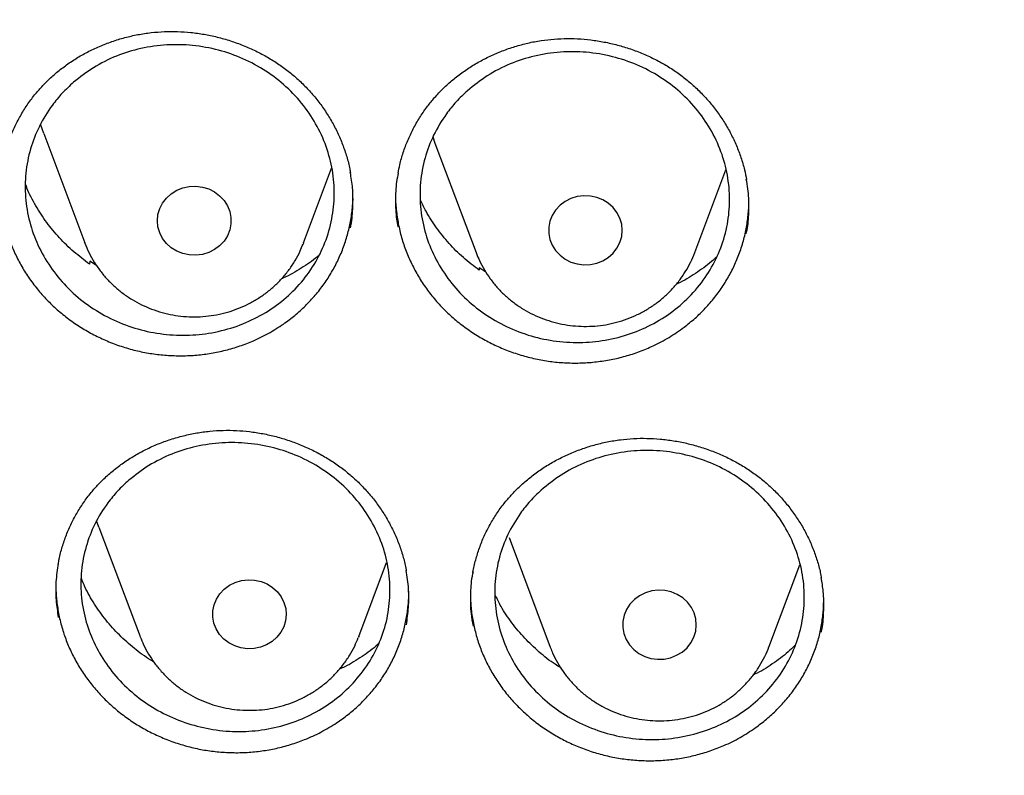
# Model space of a CAD drawing. Header units: millimetres. Extents: x 8 to 1577, y 12 to 2536.
# Tile 70 of 108: x 750 to 761, y 2127 to 2135. Entities that reach past the tile are written whole.
import ezdxf

# ---------------------------------------------------------------- set-up
doc = ezdxf.new("R2010")
doc.units = ezdxf.units.MM

msp = doc.modelspace()

# ---------------------------------------------------------------- linework, layer by layer
at = {"color": 7, "linetype": 'Continuous', "lineweight": 30}
for p, q in [((750.564, 2133.834), (750.529, 2133.936)), ((750.564, 2133.834), (751.011, 2132.646)), ((754.79, 2133.799), (754.814, 2133.73)), ((754.814, 2133.73), (755.261, 2132.542)), ((753.387, 2132.646), (753.692, 2133.457)), ((757.637, 2132.542), (757.975, 2133.44)), ((751.011, 2132.646), (751.008, 2132.654)), ((753.387, 2132.646), (753.383, 2132.634)), ((755.261, 2132.542), (755.265, 2132.531)), ((757.637, 2132.542), (757.64, 2132.55)), ((751.065, 2132.447), (751.063, 2132.416)), ((751.138, 2132.402), (751.065, 2132.447)), ((755.296, 2132.377), (755.294, 2132.351)), ((755.364, 2132.334), (755.296, 2132.377)), ((751.164, 2129.561), (751.139, 2129.63)), ((751.164, 2129.561), (751.611, 2128.372)), ((755.619, 2129.447), (756.066, 2128.258)), ((753.987, 2128.372), (754.289, 2129.177)), ((758.442, 2128.258), (758.778, 2129.152)), ((753.987, 2128.372), (753.982, 2128.36)), ((756.066, 2128.258), (756.07, 2128.248))]:
    msp.add_line(p, q, dxfattribs=at)
at = {"color": 7, "linetype": 'Continuous', "lineweight": 30, "flags": 128}
for points in [[(751.799, 2132.887), (751.805, 2132.955), (751.825, 2133.019), (751.856, 2133.08), (751.898, 2133.134), (751.95, 2133.181), (752.009, 2133.218), (752.075, 2133.244), (752.145, 2133.259), (752.217, 2133.262), (752.288, 2133.253), (752.356, 2133.233), (752.419, 2133.201), (752.475, 2133.159), (752.523, 2133.108), (752.559, 2133.05), (752.585, 2132.987), (752.597, 2132.921), (752.597, 2132.854), (752.585, 2132.788), (752.559, 2132.725), (752.523, 2132.667), (752.475, 2132.616), (752.419, 2132.574), (752.356, 2132.542), (752.288, 2132.522), (752.217, 2132.513), (752.145, 2132.516), (752.075, 2132.531), (752.009, 2132.557), (751.95, 2132.594), (751.898, 2132.641), (751.856, 2132.695), (751.825, 2132.756), (751.805, 2132.82), (751.799, 2132.887)], [(756.849, 2132.784), (756.843, 2132.851), (756.823, 2132.916), (756.792, 2132.976), (756.75, 2133.031), (756.698, 2133.077), (756.639, 2133.114), (756.573, 2133.141), (756.503, 2133.156), (756.431, 2133.159), (756.36, 2133.15), (756.292, 2133.129), (756.229, 2133.097), (756.173, 2133.055), (756.125, 2133.004), (756.089, 2132.946), (756.063, 2132.884), (756.051, 2132.817), (756.051, 2132.75), (756.063, 2132.684), (756.089, 2132.621), (756.125, 2132.563), (756.173, 2132.512), (756.229, 2132.47), (756.292, 2132.439), (756.36, 2132.418), (756.431, 2132.409), (756.503, 2132.412), (756.573, 2132.427), (756.639, 2132.453), (756.698, 2132.49), (756.75, 2132.537), (756.792, 2132.591), (756.823, 2132.652), (756.843, 2132.717), (756.849, 2132.784)], [(752.412, 2128.517), (752.4, 2128.583), (752.401, 2128.65), (752.414, 2128.716), (752.44, 2128.779), (752.477, 2128.837), (752.524, 2128.887), (752.581, 2128.929), (752.644, 2128.96), (752.713, 2128.98), (752.784, 2128.989), (752.855, 2128.985), (752.925, 2128.97), (752.991, 2128.943), (753.05, 2128.905), (753.102, 2128.859), (753.144, 2128.804), (753.174, 2128.743), (753.193, 2128.678), (753.199, 2128.611), (753.192, 2128.544), (753.172, 2128.479), (753.141, 2128.419), (753.098, 2128.365), (753.046, 2128.319), (752.986, 2128.282), (752.919, 2128.256), (752.849, 2128.242), (752.778, 2128.239), (752.707, 2128.249), (752.639, 2128.27), (752.576, 2128.302), (752.52, 2128.344), (752.473, 2128.395), (752.437, 2128.454), (752.412, 2128.517)], [(757.63, 2128.628), (757.6, 2128.689), (757.558, 2128.744), (757.507, 2128.791), (757.447, 2128.829), (757.381, 2128.856), (757.312, 2128.871), (757.24, 2128.875), (757.169, 2128.867), (757.101, 2128.846), (757.037, 2128.815), (756.981, 2128.774), (756.933, 2128.723), (756.895, 2128.666), (756.87, 2128.603), (756.856, 2128.537), (756.855, 2128.47), (756.867, 2128.404), (756.892, 2128.34), (756.928, 2128.282), (756.975, 2128.231), (757.03, 2128.189), (757.093, 2128.156), (757.161, 2128.135), (757.232, 2128.125), (757.304, 2128.128), (757.374, 2128.142), (757.44, 2128.168), (757.5, 2128.204), (757.553, 2128.25), (757.595, 2128.304), (757.627, 2128.365), (757.647, 2128.429), (757.654, 2128.496), (757.648, 2128.563), (757.63, 2128.628)]]:
    msp.add_lwpolyline(points, dxfattribs=at)
at = {"color": 7, "linetype": 'Continuous', "lineweight": 30}
for points, knots in [([(734.948, 2136.189), (734.945, 2136.154), (734.941, 2136.083), (734.934, 2135.955), (734.926, 2135.806), (734.915, 2135.639), (734.905, 2135.455), (734.894, 2135.213), (734.882, 2134.906), (734.872, 2134.542), (734.866, 2134.159), (734.865, 2133.76), (734.87, 2133.333), (734.883, 2132.805), (734.91, 2132.185), (734.958, 2131.482), (735.021, 2130.778), (735.1, 2130.077), (735.204, 2129.319), (735.336, 2128.504), (735.503, 2127.633), (735.66, 2126.922), (735.795, 2126.366), (735.898, 2125.966), (736.002, 2125.581), (736.104, 2125.223), (736.199, 2124.901), (736.286, 2124.618), (736.364, 2124.372), (736.432, 2124.164), (736.489, 2123.993), (736.532, 2123.865), (736.566, 2123.767), (736.595, 2123.681), (736.63, 2123.582), (736.672, 2123.463), (736.726, 2123.313), (736.792, 2123.129), (736.874, 2122.91), (736.968, 2122.662), (737.077, 2122.385), (737.198, 2122.084), (737.328, 2121.77), (737.542, 2121.271), (737.844, 2120.604), (738.27, 2119.731), (738.74, 2118.841), (739.255, 2117.935), (739.785, 2117.071), (740.33, 2116.239), (740.892, 2115.436), (741.479, 2114.647), (742.048, 2113.927), (742.601, 2113.266), (743.139, 2112.652), (743.714, 2112.029), (744.25, 2111.477), (744.736, 2110.997), (745.164, 2110.59), (745.61, 2110.18), (746.071, 2109.772), (746.505, 2109.401), (746.895, 2109.079), (747.227, 2108.812), (747.532, 2108.572), (747.809, 2108.359), (748.031, 2108.191), (748.204, 2108.063), (748.333, 2107.968), (748.451, 2107.883), (748.556, 2107.807), (748.646, 2107.742), (748.718, 2107.69), (748.778, 2107.648), (748.845, 2107.601), (748.937, 2107.536), (749.066, 2107.446), (749.226, 2107.336), (749.419, 2107.204), (749.773, 2106.967), (750.287, 2106.634), (750.961, 2106.217), (751.659, 2105.807), (752.382, 2105.405), (753.13, 2105.011), (753.903, 2104.628), (754.694, 2104.259), (755.572, 2103.876), (756.529, 2103.489), (757.562, 2103.109), (758.587, 2102.766), (759.603, 2102.459), (760.609, 2102.186), (761.608, 2101.946), (762.661, 2101.722), (763.775, 2101.52), (764.951, 2101.346), (766.133, 2101.209), (767.319, 2101.11), (768.508, 2101.049), (769.699, 2101.026), (770.89, 2101.043), (772.079, 2101.097), (773.266, 2101.19), (774.45, 2101.32), (775.63, 2101.489), (776.752, 2101.686), (777.816, 2101.906), (778.822, 2102.144), (779.825, 2102.411), (780.824, 2102.707), (781.822, 2103.034), (782.825, 2103.396), (783.832, 2103.794), (784.842, 2104.229), (785.854, 2104.702), (786.873, 2105.218), (787.7, 2105.671), (788.329, 2106.036), (788.749, 2106.287), (789.134, 2106.525), (789.484, 2106.747), (789.8, 2106.952), (790.082, 2107.139), (790.311, 2107.294), (790.494, 2107.42), (790.634, 2107.517), (790.755, 2107.602), (790.858, 2107.675), (790.96, 2107.748), (791.077, 2107.831), (791.215, 2107.932), (791.375, 2108.049), (791.552, 2108.181), (791.746, 2108.327), (791.951, 2108.484), (792.163, 2108.648), (792.468, 2108.889), (792.872, 2109.216), (793.378, 2109.642), (793.905, 2110.104), (794.451, 2110.605), (794.957, 2111.089), (795.417, 2111.548), (795.821, 2111.965), (796.209, 2112.38), (796.573, 2112.782), (796.945, 2113.207), (797.321, 2113.652), (797.695, 2114.111), (798.022, 2114.527), (798.308, 2114.902), (798.556, 2115.236), (798.782, 2115.549), (799.001, 2115.858), (799.225, 2116.183), (799.473, 2116.552), (799.743, 2116.968), (800.036, 2117.433), (800.342, 2117.942), (800.636, 2118.45), (800.916, 2118.954), (801.177, 2119.445), (801.432, 2119.946), (801.688, 2120.47), (801.932, 2120.995), (802.163, 2121.517), (802.366, 2122), (802.545, 2122.444), (802.701, 2122.848), (802.816, 2123.157), (802.894, 2123.373), (802.94, 2123.503), (802.977, 2123.607), (803.004, 2123.686), (803.033, 2123.768), (803.069, 2123.874), (803.12, 2124.025), (803.185, 2124.221), (803.26, 2124.455), (803.343, 2124.719), (803.428, 2124.999), (803.515, 2125.295), (803.612, 2125.638), (803.718, 2126.032), (803.832, 2126.481), (803.945, 2126.957), (804.056, 2127.46), (804.164, 2127.99), (804.267, 2128.545), (804.376, 2129.205), (804.483, 2129.95), (804.576, 2130.763), (804.646, 2131.546), (804.694, 2132.297), (804.723, 2133.016), (804.733, 2133.602), (804.733, 2134.061), (804.729, 2134.401), (804.721, 2134.728), (804.712, 2135.036), (804.7, 2135.319), (804.688, 2135.574), (804.676, 2135.802), (804.663, 2136.003), (804.654, 2136.13), (804.65, 2136.189)], [0, 0, 0, 0, 0.000951, 0.00193, 0.003328, 0.0049, 0.006614, 0.008465, 0.01165, 0.015173, 0.018603, 0.022302, 0.026271, 0.030509, 0.036989, 0.043561, 0.050115, 0.056651, 0.063169, 0.071401, 0.079604, 0.087778, 0.091621, 0.095458, 0.099235, 0.102688, 0.105783, 0.108519, 0.110898, 0.112918, 0.11458, 0.115884, 0.116657, 0.117432, 0.118391, 0.119554, 0.120933, 0.122798, 0.124952, 0.127395, 0.130128, 0.13315, 0.136343, 0.139513, 0.1481, 0.156497, 0.166243, 0.175718, 0.185047, 0.193958, 0.202873, 0.211793, 0.220718, 0.227824, 0.235201, 0.242853, 0.250781, 0.255987, 0.261306, 0.266737, 0.272281, 0.277905, 0.282062, 0.285874, 0.289343, 0.292468, 0.295248, 0.296812, 0.298241, 0.299536, 0.300697, 0.301712, 0.302507, 0.303069, 0.303658, 0.304707, 0.3061, 0.307838, 0.30992, 0.312347, 0.319228, 0.326269, 0.333457, 0.340794, 0.348277, 0.355908, 0.363677, 0.371402, 0.381272, 0.390959, 0.400463, 0.409783, 0.418921, 0.427883, 0.436799, 0.4472, 0.4576, 0.468001, 0.478401, 0.488802, 0.499203, 0.509604, 0.520005, 0.530406, 0.540808, 0.55122, 0.561686, 0.570704, 0.579764, 0.588867, 0.598013, 0.607204, 0.616566, 0.626167, 0.635808, 0.645677, 0.655777, 0.666106, 0.670763, 0.675124, 0.679149, 0.682837, 0.68619, 0.689206, 0.691885, 0.69359, 0.695124, 0.696449, 0.697537, 0.698523, 0.699796, 0.701381, 0.703106, 0.705092, 0.707309, 0.709623, 0.712016, 0.714488, 0.720052, 0.725978, 0.732267, 0.73892, 0.745936, 0.751158, 0.756489, 0.761619, 0.766517, 0.771183, 0.776942, 0.782303, 0.787264, 0.791358, 0.795133, 0.798591, 0.801865, 0.805448, 0.809387, 0.813991, 0.819, 0.824416, 0.830237, 0.835096, 0.840205, 0.845497, 0.850563, 0.856213, 0.861446, 0.866264, 0.870667, 0.874654, 0.878225, 0.87975, 0.881022, 0.882033, 0.882781, 0.88336, 0.884423, 0.885889, 0.887759, 0.890142, 0.892694, 0.895394, 0.898243, 0.90124, 0.905279, 0.90956, 0.914083, 0.918848, 0.923854, 0.929103, 0.934544, 0.942438, 0.950028, 0.957314, 0.964297, 0.970976, 0.977351, 0.980594, 0.983753, 0.986827, 0.989704, 0.992312, 0.994612, 0.996657, 0.998451, 1, 1, 1, 1]), ([(750.542, 2134.342), (750.557, 2134.359), (750.604, 2134.408), (750.689, 2134.486), (750.798, 2134.572), (750.915, 2134.651), (751.039, 2134.721), (751.169, 2134.783), (751.305, 2134.835), (751.444, 2134.878), (751.586, 2134.91), (751.73, 2134.932), (751.874, 2134.943), (752.018, 2134.944), (752.162, 2134.934), (752.306, 2134.914), (752.45, 2134.884), (752.593, 2134.843), (752.732, 2134.793), (752.868, 2134.733), (752.997, 2134.664), (753.12, 2134.587), (753.234, 2134.503), (753.341, 2134.411), (753.44, 2134.312), (753.532, 2134.205), (753.616, 2134.091), (753.691, 2133.971), (753.757, 2133.846), (753.812, 2133.717), (753.857, 2133.584), (753.885, 2133.481), (753.894, 2133.422), (753.896, 2133.408)], [0, 0, 0, 0, 0.016494, 0.049554, 0.082799, 0.116301, 0.150014, 0.183873, 0.217797, 0.251672, 0.285403, 0.318912, 0.352128, 0.384994, 0.417866, 0.451192, 0.484881, 0.51882, 0.552877, 0.586885, 0.620688, 0.654167, 0.687234, 0.719936, 0.75285, 0.786188, 0.819842, 0.853733, 0.887766, 0.921842, 0.955838, 0.989678, 1, 1, 1, 1]), ([(750.887, 2134.391), (750.958, 2134.446), (751.101, 2134.559), (751.351, 2134.681), (751.62, 2134.765), (751.899, 2134.804), (752.184, 2134.798), (752.463, 2134.747), (752.733, 2134.653), (752.98, 2134.519), (753.203, 2134.347), (753.392, 2134.144), (753.543, 2133.913), (753.65, 2133.665), (753.713, 2133.402), (753.728, 2133.137), (753.694, 2132.871), (753.615, 2132.618), (753.49, 2132.379), (753.325, 2132.167), (753.122, 2131.982), (752.89, 2131.835), (752.632, 2131.725), (752.36, 2131.659), (752.076, 2131.636), (751.794, 2131.659), (751.516, 2131.726), (751.255, 2131.836), (751.014, 2131.985), (750.805, 2132.169), (750.629, 2132.384), (750.495, 2132.62), (750.403, 2132.876), (750.359, 2133.14), (750.362, 2133.408), (750.413, 2133.668), (750.51, 2133.918), (750.633, 2134.118), (750.763, 2134.275), (750.846, 2134.352), (750.887, 2134.391)], [0, 0, 0, 0, 0.02647, 0.053708, 0.080178, 0.107415, 0.133891, 0.161135, 0.187613, 0.21486, 0.241333, 0.268574, 0.295037, 0.322269, 0.348723, 0.375944, 0.402391, 0.429606, 0.456054, 0.483268, 0.509724, 0.536945, 0.563411, 0.590643, 0.617117, 0.644359, 0.670838, 0.698084, 0.724559, 0.751803, 0.77827, 0.805504, 0.831961, 0.859185, 0.885634, 0.91285, 0.939297, 0.966511, 0.983163, 1, 1, 1, 1]), ([(754.8, 2134.213), (754.815, 2134.23), (754.86, 2134.281), (754.942, 2134.362), (755.048, 2134.452), (755.162, 2134.535), (755.284, 2134.61), (755.412, 2134.676), (755.545, 2134.733), (755.683, 2134.781), (755.824, 2134.819), (755.967, 2134.846), (756.11, 2134.862), (756.254, 2134.868), (756.399, 2134.863), (756.543, 2134.848), (756.689, 2134.823), (756.833, 2134.788), (756.974, 2134.742), (757.111, 2134.687), (757.243, 2134.623), (757.368, 2134.551), (757.486, 2134.47), (757.595, 2134.382), (757.698, 2134.286), (757.794, 2134.183), (757.882, 2134.072), (757.961, 2133.955), (758.031, 2133.832), (758.091, 2133.705), (758.141, 2133.574), (758.177, 2133.45), (758.192, 2133.37), (758.199, 2133.335)], [0, 0, 0, 0, 0.016232, 0.048762, 0.081475, 0.114441, 0.147614, 0.18093, 0.21431, 0.247642, 0.280831, 0.313801, 0.346484, 0.378821, 0.411163, 0.443952, 0.477099, 0.510493, 0.544004, 0.57747, 0.610735, 0.643683, 0.676227, 0.708412, 0.740803, 0.773613, 0.806735, 0.84009, 0.873586, 0.907127, 0.94059, 0.973901, 1, 1, 1, 1]), ([(755.167, 2134.299), (755.237, 2134.355), (755.379, 2134.47), (755.628, 2134.596), (755.896, 2134.683), (756.175, 2134.726), (756.461, 2134.724), (756.741, 2134.677), (757.012, 2134.586), (757.261, 2134.456), (757.486, 2134.286), (757.676, 2134.086), (757.83, 2133.857), (757.94, 2133.61), (758.005, 2133.348), (758.023, 2133.082), (757.992, 2132.816), (757.915, 2132.561), (757.792, 2132.321), (757.629, 2132.106), (757.428, 2131.918), (757.197, 2131.767), (756.94, 2131.654), (756.668, 2131.584), (756.384, 2131.558), (756.101, 2131.577), (755.822, 2131.64), (755.56, 2131.746), (755.317, 2131.893), (755.106, 2132.073), (754.928, 2132.286), (754.791, 2132.521), (754.697, 2132.776), (754.65, 2133.039), (754.65, 2133.308), (754.699, 2133.569), (754.794, 2133.821), (754.915, 2134.022), (755.043, 2134.182), (755.125, 2134.26), (755.167, 2134.299)], [0, 0, 0, 0, 0.026468, 0.053704, 0.080172, 0.107408, 0.133881, 0.161122, 0.187597, 0.21484, 0.241311, 0.26855, 0.295014, 0.322245, 0.348701, 0.375924, 0.402374, 0.429592, 0.456043, 0.483261, 0.509718, 0.536941, 0.563406, 0.590637, 0.617109, 0.644348, 0.670823, 0.698066, 0.724539, 0.75178, 0.778246, 0.80548, 0.831938, 0.859163, 0.885615, 0.912834, 0.939285, 0.966502, 0.983158, 1, 1, 1, 1]), ([(750.117, 2133.492), (750.117, 2133.497), (750.125, 2133.548), (750.15, 2133.642), (750.191, 2133.774), (750.245, 2133.902), (750.308, 2134.025), (750.381, 2134.143), (750.459, 2134.249), (750.516, 2134.313), (750.542, 2134.342)], [0, 0, 0, 0, 0.016895, 0.160501, 0.304778, 0.449317, 0.59358, 0.737197, 0.879885, 1, 1, 1, 1]), ([(754.415, 2133.405), (754.42, 2133.435), (754.434, 2133.511), (754.469, 2133.629), (754.517, 2133.759), (754.576, 2133.885), (754.645, 2134.006), (754.72, 2134.116), (754.775, 2134.182), (754.8, 2134.213)], [0, 0, 0, 0, 0.102864, 0.256642, 0.410702, 0.564469, 0.717549, 0.869639, 1, 1, 1, 1]), ([(753.896, 2132.812), (753.898, 2132.821), (753.915, 2132.896), (753.925, 2133.041), (753.925, 2133.233), (753.905, 2133.356), (753.895, 2133.412)], [0, 0, 0, 0, 0.0472019, 0.383303, 0.718333, 1, 1, 1, 1]), ([(754.416, 2133.409), (754.409, 2133.376), (754.389, 2133.277), (754.383, 2133.108), (754.389, 2132.945), (754.408, 2132.85), (754.413, 2132.822)], [0, 0, 0, 0, 0.170763, 0.51209, 0.855367, 1, 1, 1, 1]), ([(751.063, 2132.416), (751.005, 2132.459), (750.888, 2132.547), (750.732, 2132.701), (750.593, 2132.867), (750.476, 2133.049), (750.401, 2133.187), (750.373, 2133.266), (750.368, 2133.278)], [0, 0, 0, 0, 0.192239, 0.385087, 0.577326, 0.770282, 0.963852, 1, 1, 1, 1]), ([(758.196, 2132.745), (758.202, 2132.773), (758.221, 2132.868), (758.228, 2133.033), (758.223, 2133.203), (758.203, 2133.304), (758.197, 2133.338)], [0, 0, 0, 0, 0.146629, 0.486712, 0.825713, 1, 1, 1, 1]), ([(750.09, 2133.25), (750.09, 2133.211), (750.092, 2133.122), (750.11, 2132.982), (750.141, 2132.832), (750.187, 2132.684), (750.245, 2132.542), (750.315, 2132.405), (750.397, 2132.272), (750.492, 2132.145), (750.596, 2132.028), (750.71, 2131.919), (750.835, 2131.818), (750.968, 2131.727), (751.108, 2131.648), (751.253, 2131.579), (751.405, 2131.522), (751.562, 2131.477), (751.72, 2131.445), (751.88, 2131.426), (752.043, 2131.419), (752.205, 2131.425), (752.365, 2131.444), (752.522, 2131.475), (752.676, 2131.519), (752.838, 2131.58), (753.005, 2131.66), (753.114, 2131.731), (753.169, 2131.766)], [0, 0, 0, 0, 0.029548, 0.066971, 0.105472, 0.143972, 0.18145, 0.218929, 0.257484, 0.296038, 0.333615, 0.371192, 0.409863, 0.448534, 0.486063, 0.523593, 0.562209, 0.600825, 0.638389, 0.675953, 0.71461, 0.753267, 0.790794, 0.828322, 0.866937, 0.905552, 0.952519, 1, 1, 1, 1]), ([(753.169, 2131.766), (753.211, 2131.797), (753.294, 2131.858), (753.409, 2131.963), (753.516, 2132.077), (753.611, 2132.2), (753.694, 2132.328), (753.765, 2132.463), (753.824, 2132.605), (753.87, 2132.751), (753.902, 2132.898), (753.921, 2133.043), (753.923, 2133.138), (753.923, 2133.184)], [0, 0, 0, 0, 0.090891, 0.181784, 0.275332, 0.368878, 0.459466, 0.550056, 0.643298, 0.73654, 0.826897, 0.917254, 1, 1, 1, 1]), ([(754.387, 2133.176), (754.387, 2133.162), (754.385, 2133.098), (754.395, 2132.984), (754.418, 2132.834), (754.455, 2132.685), (754.506, 2132.539), (754.569, 2132.399), (754.644, 2132.264), (754.731, 2132.134), (754.83, 2132.011), (754.939, 2131.897), (755.057, 2131.792), (755.186, 2131.696), (755.322, 2131.61), (755.464, 2131.536), (755.612, 2131.473), (755.767, 2131.421), (755.925, 2131.382), (756.084, 2131.356), (756.245, 2131.342), (756.408, 2131.341), (756.57, 2131.354), (756.729, 2131.378), (756.885, 2131.415), (757.038, 2131.465), (757.198, 2131.532), (757.361, 2131.618), (757.467, 2131.693), (757.521, 2131.731)], [0, 0, 0, 0, 0.0106342, 0.0473808, 0.0841273, 0.1219329, 0.1597379, 0.1965404, 0.2333434, 0.2712032, 0.3090614, 0.3459576, 0.3828539, 0.4208242, 0.4587945, 0.4956379, 0.5324818, 0.5703926, 0.6083032, 0.6451735, 0.6820441, 0.7199859, 0.7579275, 0.7947762, 0.8316252, 0.8695432, 0.9074613, 0.9534793, 1, 1, 1, 1]), ([(755.294, 2132.351), (755.236, 2132.395), (755.119, 2132.484), (754.965, 2132.639), (754.83, 2132.807), (754.726, 2132.966), (754.677, 2133.071), (754.658, 2133.112)], [0, 0, 0, 0, 0.215222, 0.431124, 0.646346, 0.862563, 1, 1, 1, 1]), ([(757.521, 2131.731), (757.561, 2131.763), (757.642, 2131.827), (757.754, 2131.936), (757.856, 2132.055), (757.947, 2132.181), (758.025, 2132.313), (758.091, 2132.45), (758.145, 2132.594), (758.186, 2132.742), (758.212, 2132.891), (758.225, 2133.015), (758.224, 2133.09), (758.224, 2133.115)], [0, 0, 0, 0, 0.094435, 0.188874, 0.286073, 0.383269, 0.477355, 0.571443, 0.668284, 0.765125, 0.858989, 0.952852, 1, 1, 1, 1]), ([(751.008, 2132.654), (751.009, 2132.651), (751.022, 2132.612), (751.056, 2132.539), (751.111, 2132.438), (751.177, 2132.342), (751.251, 2132.253), (751.334, 2132.171), (751.425, 2132.096), (751.523, 2132.031), (751.627, 2131.974), (751.736, 2131.927), (751.849, 2131.89), (751.966, 2131.863), (752.084, 2131.847), (752.204, 2131.842), (752.324, 2131.848), (752.443, 2131.865), (752.56, 2131.893), (752.674, 2131.931), (752.783, 2131.98), (752.887, 2132.038), (752.985, 2132.106), (753.076, 2132.182), (753.159, 2132.266), (753.233, 2132.357), (753.297, 2132.455), (753.347, 2132.548), (753.371, 2132.609), (753.381, 2132.634)], [0, 0, 0, 0, 0.003108, 0.041325, 0.079584, 0.117901, 0.156288, 0.194754, 0.233304, 0.271941, 0.310662, 0.349465, 0.388342, 0.427287, 0.466289, 0.505339, 0.544425, 0.583533, 0.62265, 0.661761, 0.700853, 0.739912, 0.778923, 0.817874, 0.856751, 0.895546, 0.93425, 0.972862, 1, 1, 1, 1]), ([(755.267, 2132.53), (755.277, 2132.505), (755.3, 2132.444), (755.35, 2132.352), (755.414, 2132.256), (755.487, 2132.165), (755.569, 2132.081), (755.658, 2132.006), (755.754, 2131.938), (755.857, 2131.88), (755.965, 2131.831), (756.078, 2131.792), (756.194, 2131.763), (756.313, 2131.746), (756.432, 2131.739), (756.552, 2131.742), (756.672, 2131.757), (756.789, 2131.783), (756.903, 2131.819), (757.013, 2131.866), (757.119, 2131.923), (757.218, 2131.989), (757.31, 2132.063), (757.394, 2132.146), (757.47, 2132.236), (757.536, 2132.333), (757.592, 2132.435), (757.626, 2132.508), (757.639, 2132.548), (757.64, 2132.551)], [0, 0, 0, 0, 0.027034, 0.065284, 0.10359, 0.141963, 0.180414, 0.218948, 0.257569, 0.296275, 0.335063, 0.373927, 0.41286, 0.451852, 0.490894, 0.529974, 0.56908, 0.608196, 0.647309, 0.686405, 0.725471, 0.764492, 0.803455, 0.842346, 0.881156, 0.919878, 0.958506, 0.997042, 1, 1, 1, 1]), ([(753.548, 2132.506), (753.544, 2132.503), (753.488, 2132.452), (753.361, 2132.371), (753.23, 2132.291), (753.155, 2132.26), (753.147, 2132.257)], [0, 0, 0, 0, 0.030447, 0.488482, 0.947979, 1, 1, 1, 1]), ([(757.871, 2132.493), (757.854, 2132.476), (757.785, 2132.41), (757.645, 2132.314), (757.515, 2132.232), (757.441, 2132.2), (757.435, 2132.197)], [0, 0, 0, 0, 0.137729, 0.548123, 0.959827, 1, 1, 1, 1]), ([(751.17, 2130.037), (751.186, 2130.053), (751.234, 2130.102), (751.32, 2130.177), (751.431, 2130.261), (751.549, 2130.337), (751.674, 2130.405), (751.806, 2130.465), (751.942, 2130.514), (752.082, 2130.554), (752.225, 2130.584), (752.369, 2130.604), (752.513, 2130.613), (752.657, 2130.611), (752.801, 2130.599), (752.945, 2130.577), (753.089, 2130.544), (753.231, 2130.502), (753.369, 2130.449), (753.503, 2130.388), (753.632, 2130.317), (753.753, 2130.239), (753.866, 2130.153), (753.971, 2130.06), (754.068, 2129.96), (754.158, 2129.853), (754.24, 2129.738), (754.313, 2129.618), (754.376, 2129.493), (754.43, 2129.364), (754.471, 2129.232), (754.496, 2129.139), (754.503, 2129.089), (754.503, 2129.085)], [0, 0, 0, 0, 0.016629, 0.049939, 0.083434, 0.117184, 0.151144, 0.185249, 0.219418, 0.253537, 0.287511, 0.32126, 0.354715, 0.387816, 0.420916, 0.454475, 0.488399, 0.522576, 0.556872, 0.591119, 0.625159, 0.658875, 0.692176, 0.725108, 0.758251, 0.791828, 0.825728, 0.85987, 0.894162, 0.928504, 0.962771, 0.996886, 1, 1, 1, 1]), ([(755.644, 2129.909), (755.66, 2129.926), (755.706, 2129.976), (755.791, 2130.054), (755.899, 2130.141), (756.016, 2130.221), (756.139, 2130.292), (756.269, 2130.355), (756.404, 2130.409), (756.543, 2130.453), (756.685, 2130.487), (756.828, 2130.511), (756.972, 2130.524), (757.117, 2130.526), (757.261, 2130.518), (757.405, 2130.5), (757.55, 2130.472), (757.693, 2130.434), (757.833, 2130.385), (757.968, 2130.328), (758.099, 2130.261), (758.222, 2130.186), (758.337, 2130.104), (758.444, 2130.014), (758.545, 2129.916), (758.637, 2129.812), (758.722, 2129.699), (758.799, 2129.581), (758.865, 2129.458), (758.922, 2129.33), (758.968, 2129.199), (758.998, 2129.091), (759.008, 2129.027), (759.012, 2129.007)], [0, 0, 0, 0, 0.016437, 0.049353, 0.082451, 0.115802, 0.149361, 0.183064, 0.21683, 0.250547, 0.28412, 0.317471, 0.350532, 0.383242, 0.415951, 0.449113, 0.482638, 0.516414, 0.55031, 0.584161, 0.61781, 0.651139, 0.684061, 0.716619, 0.749381, 0.782576, 0.81609, 0.849845, 0.883749, 0.917705, 0.951587, 0.98532, 1, 1, 1, 1]), ([(751.489, 2130.069), (751.559, 2130.125), (751.702, 2130.237), (751.952, 2130.359), (752.22, 2130.443), (752.499, 2130.482), (752.785, 2130.477), (753.064, 2130.428), (753.334, 2130.335), (753.582, 2130.202), (753.805, 2130.031), (753.994, 2129.83), (754.146, 2129.601), (754.254, 2129.355), (754.317, 2129.094), (754.333, 2128.829), (754.301, 2128.565), (754.222, 2128.313), (754.097, 2128.076), (753.933, 2127.864), (753.731, 2127.68), (753.5, 2127.533), (753.242, 2127.423), (752.97, 2127.356), (752.686, 2127.333), (752.403, 2127.355), (752.125, 2127.422), (751.864, 2127.53), (751.623, 2127.678), (751.413, 2127.86), (751.237, 2128.073), (751.102, 2128.308), (751.009, 2128.562), (750.964, 2128.824), (750.967, 2129.09), (751.017, 2129.349), (751.113, 2129.598), (751.236, 2129.797), (751.364, 2129.954), (751.447, 2130.031), (751.489, 2130.069)], [0, 0, 0, 0, 0.026476, 0.053719, 0.080195, 0.107438, 0.133917, 0.161163, 0.187638, 0.214881, 0.241347, 0.268581, 0.295037, 0.32226, 0.348708, 0.375924, 0.402371, 0.429585, 0.456038, 0.483258, 0.509721, 0.53695, 0.563423, 0.590663, 0.617141, 0.644387, 0.670864, 0.698109, 0.724578, 0.751815, 0.778274, 0.8055, 0.83195, 0.859167, 0.885614, 0.912828, 0.939279, 0.966496, 0.983155, 1, 1, 1, 1]), ([(755.969, 2129.962), (756.039, 2130.019), (756.18, 2130.134), (756.428, 2130.261), (756.695, 2130.35), (756.974, 2130.395), (757.26, 2130.395), (757.54, 2130.351), (757.812, 2130.263), (758.062, 2130.135), (758.288, 2129.968), (758.48, 2129.77), (758.636, 2129.544), (758.748, 2129.3), (758.816, 2129.039), (758.835, 2128.775), (758.807, 2128.51), (758.732, 2128.256), (758.611, 2128.016), (758.45, 2127.801), (758.25, 2127.613), (758.021, 2127.461), (757.765, 2127.347), (757.493, 2127.275), (757.209, 2127.246), (756.926, 2127.263), (756.647, 2127.324), (756.384, 2127.427), (756.14, 2127.571), (755.927, 2127.749), (755.747, 2127.959), (755.609, 2128.192), (755.512, 2128.444), (755.463, 2128.706), (755.461, 2128.972), (755.507, 2129.233), (755.6, 2129.484), (755.72, 2129.685), (755.846, 2129.845), (755.928, 2129.923), (755.969, 2129.962)], [0, 0, 0, 0, 0.026474, 0.053715, 0.080189, 0.107431, 0.133906, 0.161148, 0.187619, 0.214858, 0.241322, 0.268553, 0.295009, 0.322232, 0.348683, 0.3759, 0.402351, 0.429569, 0.456026, 0.483249, 0.509714, 0.536946, 0.563418, 0.590657, 0.617132, 0.644375, 0.670847, 0.698088, 0.724554, 0.751788, 0.778246, 0.805472, 0.831923, 0.859142, 0.885593, 0.91281, 0.939264, 0.966486, 0.98315, 1, 1, 1, 1]), ([(750.722, 2129.159), (750.725, 2129.177), (750.735, 2129.24), (750.764, 2129.346), (750.808, 2129.476), (750.863, 2129.603), (750.929, 2129.724), (751.004, 2129.84), (751.085, 2129.945), (751.143, 2130.008), (751.17, 2130.037)], [0, 0, 0, 0, 0.055549, 0.193259, 0.331612, 0.470215, 0.608549, 0.746257, 0.883067, 1, 1, 1, 1]), ([(755.226, 2129.068), (755.227, 2129.069), (755.233, 2129.115), (755.256, 2129.204), (755.296, 2129.336), (755.348, 2129.464), (755.411, 2129.588), (755.483, 2129.706), (755.56, 2129.814), (755.618, 2129.879), (755.644, 2129.909)], [0, 0, 0, 0, 0.002531, 0.147656, 0.293455, 0.439517, 0.585294, 0.730412, 0.874582, 1, 1, 1, 1]), ([(750.72, 2129.166), (750.711, 2129.1), (750.692, 2128.967), (750.694, 2128.77), (750.713, 2128.642), (750.722, 2128.58)], [0, 0, 0, 0, 0.340182, 0.682381, 1, 1, 1, 1]), ([(751.758, 2128.098), (751.747, 2128.104), (751.673, 2128.146), (751.546, 2128.242), (751.383, 2128.386), (751.237, 2128.548), (751.113, 2128.723), (751.024, 2128.876), (750.986, 2128.971), (750.974, 2129.002)], [0, 0, 0, 0, 0.029212, 0.206105, 0.383657, 0.561774, 0.739326, 0.916975, 1, 1, 1, 1]), ([(754.504, 2128.498), (754.513, 2128.562), (754.532, 2128.692), (754.532, 2128.891), (754.513, 2129.024), (754.503, 2129.09)], [0, 0, 0, 0, 0.324349, 0.662319, 1, 1, 1, 1]), ([(755.228, 2129.073), (755.224, 2129.056), (755.206, 2128.975), (755.197, 2128.823), (755.2, 2128.643), (755.22, 2128.531), (755.228, 2128.485)], [0, 0, 0, 0, 0.085543, 0.424599, 0.765588, 1, 1, 1, 1]), ([(759.011, 2128.419), (759.014, 2128.432), (759.032, 2128.51), (759.04, 2128.658), (759.04, 2128.844), (759.019, 2128.961), (759.011, 2129.012)], [0, 0, 0, 0, 0.067176, 0.405707, 0.74316, 1, 1, 1, 1]), ([(750.696, 2128.942), (750.696, 2128.911), (750.696, 2128.829), (750.711, 2128.698), (750.739, 2128.548), (750.781, 2128.4), (750.836, 2128.258), (750.903, 2128.12), (750.983, 2127.986), (751.075, 2127.859), (751.177, 2127.741), (751.289, 2127.63), (751.412, 2127.527), (751.543, 2127.435), (751.681, 2127.353), (751.825, 2127.283), (751.976, 2127.224), (752.131, 2127.176), (752.289, 2127.141), (752.449, 2127.119), (752.611, 2127.109), (752.774, 2127.112), (752.934, 2127.128), (753.091, 2127.156), (753.247, 2127.197), (753.411, 2127.255), (753.579, 2127.331), (753.69, 2127.4), (753.746, 2127.434)], [0, 0, 0, 0, 0.024027, 0.061672, 0.100403, 0.139134, 0.176823, 0.214513, 0.253286, 0.292057, 0.329835, 0.367612, 0.406489, 0.445367, 0.48309, 0.520813, 0.559628, 0.598442, 0.636202, 0.673961, 0.712817, 0.751673, 0.789423, 0.827174, 0.866019, 0.904864, 0.952172, 1, 1, 1, 1]), ([(753.746, 2127.434), (753.788, 2127.464), (753.872, 2127.523), (753.989, 2127.625), (754.098, 2127.736), (754.196, 2127.856), (754.282, 2127.982), (754.356, 2128.115), (754.418, 2128.255), (754.467, 2128.399), (754.502, 2128.545), (754.523, 2128.694), (754.532, 2128.8), (754.53, 2128.858), (754.53, 2128.864)], [0, 0, 0, 0, 0.088904, 0.177811, 0.269305, 0.360798, 0.449547, 0.538299, 0.629648, 0.720997, 0.809515, 0.898033, 0.989138, 1, 1, 1, 1]), ([(755.2, 2128.828), (755.201, 2128.786), (755.203, 2128.694), (755.223, 2128.552), (755.256, 2128.403), (755.302, 2128.257), (755.361, 2128.116), (755.433, 2127.98), (755.516, 2127.849), (755.612, 2127.724), (755.718, 2127.609), (755.833, 2127.501), (755.959, 2127.402), (756.093, 2127.314), (756.233, 2127.237), (756.379, 2127.171), (756.531, 2127.116), (756.688, 2127.073), (756.847, 2127.043), (757.008, 2127.026), (757.17, 2127.021), (757.333, 2127.029), (757.492, 2127.05), (757.649, 2127.083), (757.804, 2127.128), (757.965, 2127.191), (758.132, 2127.272), (758.24, 2127.344), (758.294, 2127.38)], [0, 0, 0, 0, 0.03174, 0.069106, 0.10755, 0.145994, 0.183406, 0.220818, 0.259305, 0.297791, 0.335288, 0.372785, 0.411373, 0.449962, 0.4874, 0.524838, 0.563361, 0.601883, 0.639349, 0.676815, 0.71537, 0.753924, 0.791376, 0.828829, 0.867367, 0.905906, 0.952697, 1, 1, 1, 1]), ([(756.18, 2128.034), (756.16, 2128.046), (756.077, 2128.095), (755.945, 2128.202), (755.787, 2128.352), (755.648, 2128.518), (755.541, 2128.676), (755.49, 2128.781), (755.47, 2128.823)], [0, 0, 0, 0, 0.063473, 0.264422, 0.466011, 0.66696, 0.868022, 1, 1, 1, 1]), ([(758.294, 2127.38), (758.336, 2127.411), (758.419, 2127.473), (758.533, 2127.579), (758.639, 2127.694), (758.734, 2127.817), (758.816, 2127.946), (758.886, 2128.081), (758.944, 2128.223), (758.989, 2128.368), (759.019, 2128.516), (759.037, 2128.655), (759.038, 2128.746), (759.038, 2128.787)], [0, 0, 0, 0, 0.091642, 0.183287, 0.277608, 0.371927, 0.463256, 0.554587, 0.648591, 0.742594, 0.833705, 0.924816, 1, 1, 1, 1]), ([(737.769, 2128.41), (737.784, 2128.326), (737.833, 2128.056), (737.926, 2127.601), (738.05, 2127.046), (738.185, 2126.493), (738.33, 2125.942), (738.487, 2125.394), (738.654, 2124.849), (738.832, 2124.307), (739.021, 2123.768), (739.221, 2123.233), (739.431, 2122.701), (739.652, 2122.173), (739.883, 2121.649), (740.124, 2121.129), (740.376, 2120.613), (740.638, 2120.102), (740.91, 2119.595), (741.191, 2119.093), (741.483, 2118.597), (741.785, 2118.105), (742.096, 2117.619), (742.417, 2117.138), (742.747, 2116.663), (743.087, 2116.194), (743.436, 2115.731), (743.794, 2115.273), (744.161, 2114.823), (744.537, 2114.379), (744.922, 2113.941), (745.315, 2113.51), (745.717, 2113.086), (746.127, 2112.67), (746.545, 2112.26), (746.971, 2111.858), (747.405, 2111.463), (747.847, 2111.076), (748.297, 2110.697), (748.754, 2110.326), (749.218, 2109.962), (749.689, 2109.607), (750.167, 2109.26), (750.653, 2108.922), (751.144, 2108.592), (751.642, 2108.271), (752.147, 2107.958), (752.657, 2107.654), (753.174, 2107.36), (753.696, 2107.074), (754.224, 2106.798), (754.757, 2106.53), (755.296, 2106.273), (755.839, 2106.024), (756.387, 2105.785), (756.94, 2105.556), (757.497, 2105.336), (758.059, 2105.127), (758.625, 2104.927), (759.194, 2104.736), (759.767, 2104.556), (760.344, 2104.386), (760.924, 2104.226), (761.507, 2104.076), (762.093, 2103.937), (762.681, 2103.807), (763.272, 2103.688), (763.866, 2103.58), (764.461, 2103.481), (765.058, 2103.393), (765.657, 2103.316), (766.257, 2103.249), (766.858, 2103.192), (767.461, 2103.146), (768.064, 2103.11), (768.668, 2103.085), (769.272, 2103.071), (769.877, 2103.067), (770.481, 2103.074), (771.085, 2103.091), (771.689, 2103.119), (772.292, 2103.157), (772.894, 2103.206), (773.495, 2103.265), (774.095, 2103.335), (774.694, 2103.415), (775.29, 2103.506), (775.885, 2103.607), (776.478, 2103.718), (777.068, 2103.84), (777.656, 2103.972), (778.241, 2104.114), (778.823, 2104.266), (779.403, 2104.429), (779.978, 2104.602), (780.551, 2104.784), (781.119, 2104.977), (781.684, 2105.18), (782.244, 2105.392), (782.801, 2105.614), (783.352, 2105.846), (783.899, 2106.087), (784.441, 2106.338), (784.979, 2106.598), (785.51, 2106.868), (786.037, 2107.147), (786.558, 2107.435), (787.073, 2107.732), (787.582, 2108.038), (788.084, 2108.353), (788.581, 2108.676), (789.071, 2109.008), (789.554, 2109.349), (790.031, 2109.698), (790.5, 2110.055), (790.963, 2110.42), (791.418, 2110.794), (791.865, 2111.175), (792.305, 2111.564), (792.738, 2111.961), (793.162, 2112.365), (793.578, 2112.776), (793.986, 2113.195), (794.385, 2113.621), (794.776, 2114.053), (795.159, 2114.493), (795.533, 2114.938), (795.897, 2115.391), (796.253, 2115.849), (796.6, 2116.314), (796.937, 2116.785), (797.265, 2117.262), (797.583, 2117.744), (797.892, 2118.231), (798.191, 2118.724), (798.48, 2119.223), (798.76, 2119.726), (799.029, 2120.233), (799.288, 2120.746), (799.537, 2121.263), (799.776, 2121.784), (800.004, 2122.309), (800.222, 2122.838), (800.43, 2123.371), (800.626, 2123.907), (800.813, 2124.447), (800.988, 2124.99), (801.153, 2125.536), (801.306, 2126.084), (801.449, 2126.636), (801.581, 2127.189), (801.702, 2127.745), (801.792, 2128.194), (801.838, 2128.458), (801.852, 2128.536)], [0, 0, 0, 0, 0.002978, 0.009604, 0.01623, 0.022856, 0.029483, 0.036109, 0.042735, 0.049362, 0.055988, 0.062615, 0.069242, 0.075868, 0.082495, 0.089122, 0.095749, 0.102376, 0.109003, 0.11563, 0.122257, 0.128884, 0.135512, 0.142139, 0.148766, 0.155394, 0.162021, 0.168649, 0.175277, 0.181905, 0.188533, 0.195161, 0.201789, 0.208417, 0.215045, 0.221673, 0.228302, 0.23493, 0.241558, 0.248187, 0.254816, 0.261444, 0.268073, 0.274702, 0.281331, 0.287959, 0.294588, 0.301217, 0.307846, 0.314476, 0.321105, 0.327734, 0.334363, 0.340993, 0.347622, 0.354251, 0.360881, 0.36751, 0.37414, 0.380769, 0.387399, 0.394028, 0.400658, 0.407287, 0.413917, 0.420547, 0.427177, 0.433806, 0.440436, 0.447066, 0.453696, 0.460325, 0.466955, 0.473585, 0.480215, 0.486845, 0.493474, 0.500104, 0.506734, 0.513364, 0.519994, 0.526624, 0.533254, 0.539883, 0.546513, 0.553143, 0.559773, 0.566403, 0.573032, 0.579662, 0.586292, 0.592922, 0.599551, 0.606181, 0.612811, 0.61944, 0.62607, 0.6327, 0.639329, 0.645959, 0.652588, 0.659218, 0.665847, 0.672477, 0.679106, 0.685735, 0.692365, 0.698994, 0.705623, 0.712252, 0.718881, 0.72551, 0.732139, 0.738768, 0.745397, 0.752026, 0.758654, 0.765283, 0.771912, 0.77854, 0.785169, 0.791797, 0.798426, 0.805054, 0.811682, 0.81831, 0.824938, 0.831566, 0.838194, 0.844822, 0.85145, 0.858077, 0.864705, 0.871332, 0.87796, 0.884587, 0.891215, 0.897842, 0.904469, 0.911096, 0.917723, 0.92435, 0.930977, 0.937604, 0.94423, 0.950857, 0.957484, 0.96411, 0.970737, 0.977363, 0.983989, 0.990616, 0.997242, 1, 1, 1, 1]), ([(751.613, 2128.369), (751.624, 2128.34), (751.65, 2128.275), (751.702, 2128.18), (751.766, 2128.083), (751.839, 2127.993), (751.921, 2127.909), (752.01, 2127.834), (752.107, 2127.766), (752.21, 2127.708), (752.318, 2127.66), (752.431, 2127.621), (752.547, 2127.593), (752.666, 2127.575), (752.786, 2127.569), (752.906, 2127.573), (753.025, 2127.588), (753.142, 2127.614), (753.256, 2127.651), (753.366, 2127.698), (753.471, 2127.755), (753.57, 2127.821), (753.662, 2127.896), (753.746, 2127.979), (753.822, 2128.069), (753.887, 2128.166), (753.942, 2128.263), (753.969, 2128.329), (753.981, 2128.36)], [0, 0, 0, 0, 0.03132, 0.069741, 0.108219, 0.146764, 0.185388, 0.224096, 0.262891, 0.301771, 0.340734, 0.379772, 0.41888, 0.458047, 0.497263, 0.536518, 0.575797, 0.615087, 0.654373, 0.693643, 0.732881, 0.772073, 0.811207, 0.850268, 0.889248, 0.928139, 0.966936, 1, 1, 1, 1]), ([(754.205, 2128.297), (754.201, 2128.293), (754.146, 2128.24), (754.023, 2128.154), (753.883, 2128.064), (753.796, 2128.026), (753.775, 2128.017)], [0, 0, 0, 0, 0.033057, 0.45271, 0.872008, 1, 1, 1, 1]), ([(756.071, 2128.248), (756.078, 2128.23), (756.099, 2128.175), (756.143, 2128.089), (756.205, 2127.991), (756.276, 2127.9), (756.356, 2127.814), (756.444, 2127.737), (756.539, 2127.668), (756.64, 2127.607), (756.748, 2127.556), (756.859, 2127.515), (756.975, 2127.485), (757.093, 2127.465), (757.212, 2127.455), (757.332, 2127.457), (757.452, 2127.47), (757.57, 2127.493), (757.685, 2127.527), (757.796, 2127.572), (757.902, 2127.626), (758.003, 2127.69), (758.096, 2127.763), (758.182, 2127.845), (758.26, 2127.933), (758.328, 2128.028), (758.386, 2128.13), (758.423, 2128.205), (758.438, 2128.248), (758.44, 2128.254)], [0, 0, 0, 0, 0.019764, 0.058164, 0.096617, 0.135135, 0.17373, 0.212408, 0.251172, 0.290022, 0.328955, 0.367966, 0.407048, 0.446192, 0.485387, 0.524623, 0.563889, 0.603167, 0.642445, 0.68171, 0.720947, 0.760141, 0.79928, 0.83835, 0.87734, 0.916242, 0.955051, 0.993767, 1, 1, 1, 1]), ([(758.731, 2128.281), (758.711, 2128.261), (758.642, 2128.191), (758.503, 2128.088), (758.369, 2127.999), (758.288, 2127.962), (758.273, 2127.955)], [0, 0, 0, 0, 0.1499077, 0.5335119, 0.9167876, 1, 1, 1, 1])]:
    msp.add_open_spline(points, degree=3, knots=knots, dxfattribs=at)

doc.saveas('drawing.dxf')
